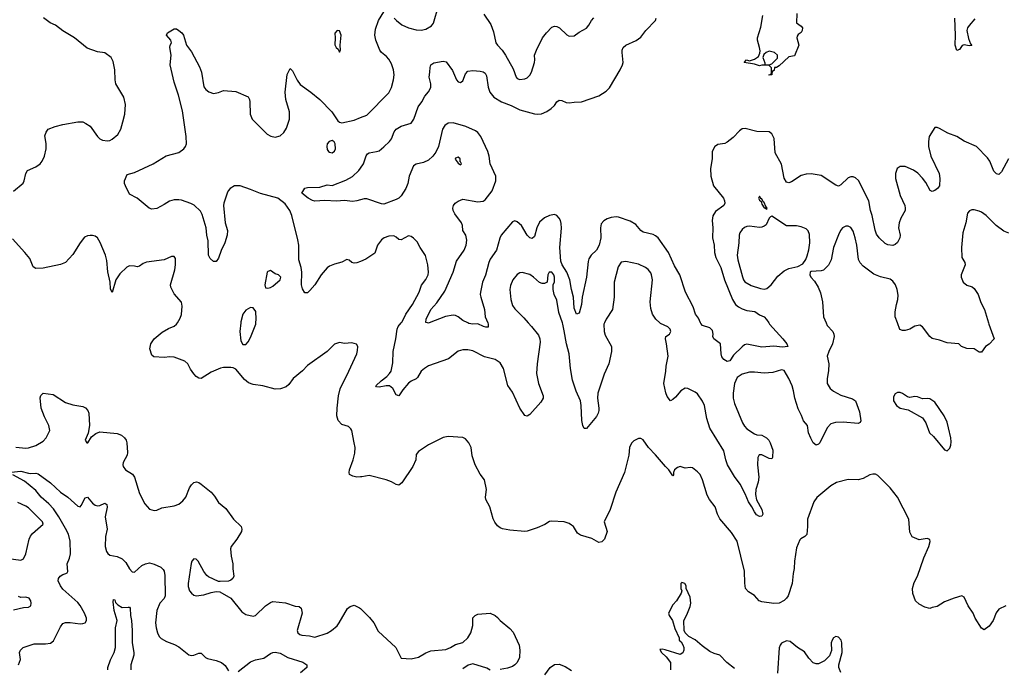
# Model space of a CAD drawing. Header units: inches. Extents: x 2143765 to 2212928, y 878963 to 1017374.
# Tile 99 of 256: x 2187240 to 2195214, y 917203 to 922456. Entities that reach past the tile are written whole.
import ezdxf

# ---------------------------------------------------------------- set-up
doc = ezdxf.new("R2010")
doc.units = ezdxf.units.IN
doc.header["$MEASUREMENT"] = 0
for name, color, linetype in [('C1981', 7, 'Continuous'), ('C1982', 7, 'Continuous'), ('C1991', 7, 'Continuous'), ('C1992', 7, 'Continuous')]:
    doc.layers.add(name, color=color, linetype=linetype)

msp = doc.modelspace()

# ---------------------------------------------------------------- linework, layer by layer
at = {"layer": 'C1981', "color": 5}
for points, elevation in [([(2190000, 918753.1), (2189970, 918751.8), (2189938, 918758), (2189912, 918772), (2189907.3, 918790), (2189911.5, 918810), (2189941.8, 918890), (2189954.1, 918945.9), (2189956.2, 918990), (2189950, 919028.7), (2189929.7, 919129.7), (2189922.6, 919142.6), (2189902, 919162), (2189850, 919178.7), (2189818.9, 919210), (2189808.7, 919248.7), (2189811.7, 919310), (2189822.8, 919410), (2189834.2, 919465.8), (2189906.3, 919610), (2189969.4, 919750), (2189976, 919776), (2189977.2, 919810), (2189968.9, 919828.9), (2189930, 919839), (2189870, 919834), (2189830, 919842), (2189790, 919828.7), (2189731, 919770), (2189570, 919656.2), (2189529, 919611), (2189454.8, 919550), (2189419.3, 919500.7), (2189397.5, 919482.5), (2189353.4, 919466.6), (2189310, 919463.6), (2189210, 919491.5), (2189130, 919500.5), (2189094.2, 919514.2), (2189060.7, 919540.7), (2188990, 919625.2), (2188970, 919635.1), (2188950, 919638), (2188890, 919638.4), (2188866.9, 919633.1), (2188790, 919602), (2188710, 919549.2), (2188690, 919553.2), (2188670, 919566), (2188650, 919587), (2188624.5, 919624.5), (2188601.6, 919670), (2188578, 919690), (2188490, 919721.7), (2188455.8, 919724.2), (2188410, 919719.7), (2188326, 919726), (2188310, 919738), (2188295.1, 919790), (2188300.9, 919830), (2188329.3, 919870), (2188394.2, 919925.8), (2188444.2, 919955.8), (2188490, 919973.1), (2188510, 919988.9), (2188516.7, 920000)], 460), ([(2189029.7, 920000), (2189023, 919930), (2189030, 919854), (2189046.4, 919826.4), (2189070, 919826), (2189090, 919846), (2189110, 919881), (2189151.5, 919990), (2189152.6, 920000)], 460), ([(2187210, 918994), (2187290, 918985.5), (2187311.7, 918988.3), (2187370, 919008), (2187430, 919043.6), (2187453.1, 919070), (2187483.1, 919130), (2187476.9, 919170), (2187439.6, 919239.6), (2187413.6, 919310), (2187406.8, 919393.2), (2187410, 919412), (2187430, 919430.8), (2187510, 919419.1), (2187610, 919355.8), (2187670, 919337.4), (2187750, 919322.4), (2187771.8, 919311.8), (2187792, 919292), (2187799.3, 919270), (2187804, 919170), (2187793.4, 919106.6), (2187771.3, 919050), (2187784.7, 919030), (2187792, 919030), (2187821.7, 919078.3), (2187856.6, 919103.4), (2187890, 919117.4), (2188030, 919103.7), (2188064, 919090), (2188088, 919070), (2188102.4, 919050), (2188108.9, 919028.9), (2188112.8, 918950), (2188109.1, 918930), (2188077.3, 918870), (2188074.3, 918850), (2188078, 918838), (2188098, 918810), (2188154.1, 918774.1), (2188170.9, 918750.9), (2188210, 918618), (2188253.8, 918533.8), (2188290, 918490.8), (2188330, 918480.7), (2188350, 918484.9), (2188390, 918503), (2188490, 918519.6), (2188530, 918533.1), (2188560.4, 918559.6), (2188584.5, 918590), (2188615.6, 918664.5), (2188630, 918688.4), (2188650, 918708.2), (2188672.1, 918712.1), (2188690, 918708.2), (2188710, 918695.5), (2188790.5, 918630), (2188817.7, 918597.7), (2188850, 918544.9), (2188910, 918497.6), (2188970.5, 918410), (2189032.7, 918350), (2189038.4, 918330), (2189036.4, 918310), (2188999.5, 918250), (2188952.9, 918190), (2188947.2, 918170), (2188951.3, 918110), (2188967.3, 918050), (2188967.1, 918007.1), (2188974.9, 917950), (2188966, 917930), (2188950, 917915.6), (2188930, 917907.8), (2188864.5, 917904.5), (2188850, 917906), (2188770, 917942.9), (2188754.3, 917954.3), (2188730, 917986), (2188684.5, 918070), (2188670, 918086.6), (2188650, 918089.3), (2188633.4, 918070), (2188627.5, 918052.5), (2188603.7, 917890), (2188605.3, 917865.3), (2188616.3, 917830), (2188630, 917810.8), (2188650, 917794), (2188670, 917790.6), (2188730, 917798), (2188790, 917818), (2188830, 917826), (2188862, 917822), (2188950.3, 917770.3), (2189038.8, 917658.8), (2189070, 917638.8), (2189130, 917624), (2189150, 917630.6), (2189230, 917708.5), (2189270, 917735.8), (2189290, 917743.1), (2189393.5, 917733.5), (2189470, 917704.9), (2189503.5, 917703.5), (2189518.8, 917690), (2189527.7, 917650), (2189486, 917510), (2189493.4, 917490), (2189510, 917475.5), (2189524.7, 917470), (2189586.2, 917466.2), (2189630, 917454.8), (2189730, 917488), (2189765.2, 917510), (2189810, 917548), (2189826.6, 917570), (2189894.2, 917685.8), (2189915.5, 917704.5), (2189950, 917714.8), (2189992.8, 917692.8), (2190000, 917685.9)], 460), ([(2187170, 918792.2), (2187250, 918800.6), (2187310, 918783.9), (2187330, 918780.7), (2187370, 918784), (2187390, 918778), (2187490, 918704.4), (2187570, 918630.3), (2187630, 918588.5), (2187710, 918514.9), (2187730, 918510.6), (2187739.1, 918520.9), (2187770, 918584), (2187790, 918587.7), (2187830, 918540.4), (2187850, 918524.9), (2187870, 918519.5), (2187890, 918522.6), (2187930, 918539.5), (2187944.9, 918530), (2187947.1, 918507.1), (2187931.1, 918430), (2187949, 918330), (2187935.2, 918270), (2187933.4, 918190), (2187943.1, 918150), (2187952.7, 918132.8), (2187970, 918120.3), (2188030, 918108.9), (2188070.2, 918090.2), (2188099.7, 918059.7), (2188130, 918008.4), (2188150, 917983.8), (2188170, 917982), (2188230, 918035), (2188258.4, 918050), (2188290, 918055.8), (2188330, 918046.4), (2188383.1, 918023.1), (2188402.7, 918002.7), (2188408.7, 917988.7), (2188414.3, 917954.3), (2188418.1, 917790), (2188410, 917767.6), (2188375, 917730), (2188351.8, 917671.8), (2188340.2, 917570), (2188345.2, 917530), (2188356.5, 917490), (2188370, 917459.1), (2188384.7, 917444.7), (2188430, 917418.9), (2188495, 917395), (2188530, 917376.5), (2188610, 917312.4), (2188630, 917306.7), (2188650, 917308.7), (2188690, 917326), (2188710, 917325.5), (2188743.8, 917290), (2188760.8, 917280.8), (2188830, 917266.5), (2188873, 917250), (2188904.5, 917224.5), (2188930, 917182)], 440), ([(2187229.4, 917230.6), (2187245.6, 917274.4), (2187238, 917330), (2187246, 917350), (2187269.2, 917370), (2187358.2, 917401.8), (2187450, 917399.7), (2187490, 917405.5), (2187513.9, 917426.1), (2187570, 917539.1), (2187590, 917566), (2187610, 917573.4), (2187650, 917573.7), (2187730, 917562.4), (2187750, 917564.4), (2187770, 917570.8), (2187780.7, 917590), (2187780.5, 917610), (2187764, 917650), (2187730, 917711.6), (2187710, 917736.3), (2187590, 917844.5), (2187571.6, 917870), (2187551.8, 917910), (2187554, 917930), (2187567, 917950), (2187590, 917963.1), (2187614, 917970), (2187624.2, 917975.8), (2187630, 917986), (2187624.8, 918050), (2187644.2, 918095.8), (2187651.2, 918130), (2187650, 918232), (2187634, 918290), (2187610, 918334.6), (2187557.2, 918430), (2187513.1, 918493.1), (2187475, 918535), (2187413.7, 918590), (2187370, 918643.7), (2187278.9, 918718.9), (2187185.1, 918770)], 440), ([(2187130, 918093.6), (2187250, 918079.5), (2187269.8, 918090.2), (2187289.7, 918130), (2187317.3, 918250), (2187327.2, 918272.8), (2187345, 918295), (2187429, 918370), (2187425.2, 918390), (2187310, 918501.3), (2187290, 918515.1), (2187224.9, 918544.9)], 460), ([(2187190, 917675.5), (2187270, 917696.3), (2187310, 917698), (2187329.2, 917710), (2187333.3, 917730), (2187330, 917748), (2187316, 917770), (2187290, 917779.5), (2187250, 917776), (2187230, 917785.2)], 460), ([(2187953.4, 917190), (2187954.6, 917210), (2187976, 917270), (2188005.8, 917330), (2188015.3, 917370), (2188016.3, 917530), (2188028.7, 917590), (2188006.2, 917670), (2187998, 917742), (2188000.4, 917759.6), (2188010, 917758), (2188016.7, 917736.7), (2188035.6, 917715.6), (2188070, 917695.3), (2188118.4, 917698.4), (2188130, 917697.3), (2188134.9, 917690), (2188136.5, 917630), (2188144.7, 917590), (2188151.3, 917510), (2188150.8, 917410), (2188165, 917330), (2188164.7, 917310), (2188139.5, 917230), (2188139.3, 917190)], 420), ([(2189010, 917177), (2189110, 917255.3), (2189150, 917272.2), (2189216.5, 917283.5), (2189270, 917322.4), (2189290, 917330.4), (2189310, 917332.2), (2189350, 917324.9), (2189411.5, 917291.5), (2189532.8, 917252.8), (2189564.4, 917230), (2189566.7, 917210), (2189515.1, 917164.9)], 440)]:
    msp.add_lwpolyline(points, dxfattribs=dict(at, elevation=elevation))
at = {"layer": 'C1982', "color": 5}
for points, elevation in [([(2187190, 921067.8), (2187267.2, 921132.8), (2187276.8, 921150), (2187288.6, 921211.4), (2187303.9, 921236.1), (2187370, 921264.9), (2187404.7, 921290), (2187422.3, 921310), (2187441.8, 921350), (2187454.2, 921410), (2187453.2, 921453.2), (2187443.6, 921516.4), (2187453.8, 921546.2), (2187471.7, 921568.3), (2187527.9, 921592.1), (2187590, 921606.4), (2187710, 921628.5), (2187750, 921628.2), (2187776.7, 921616.7), (2187810, 921593.4), (2187870, 921510.8), (2187890, 921490.8), (2187910, 921480.7), (2187950, 921475.5), (2187970, 921478), (2187990, 921487.7), (2188034.5, 921525.5), (2188058, 921570), (2188076, 921630), (2188092.3, 921690), (2188097.2, 921770), (2188084, 921830), (2188018, 921938), (2188012.3, 921970), (2188009.6, 922050), (2187996.6, 922116.6), (2187981.2, 922150), (2187930, 922189), (2187870, 922196), (2187786.8, 922226.8), (2187683.7, 922310), (2187590, 922366.3), (2187530.9, 922410.9), (2187486, 922430), (2187431.7, 922471.7)], 460), ([(2190000, 920498), (2189970, 920486), (2189950, 920484.5), (2189928.7, 920490), (2189909.1, 920509.1), (2189890, 920513.2), (2189848.7, 920491.3), (2189790, 920477.2), (2189750, 920461), (2189730, 920445.1), (2189682.3, 920390), (2189630, 920307.8), (2189590, 920262), (2189570, 920242.7), (2189550, 920245.2), (2189530, 920276), (2189521.6, 920310), (2189525, 920410), (2189518.7, 920450), (2189500.7, 920510), (2189499.3, 920630), (2189493.8, 920673.8), (2189444.8, 920870), (2189427.4, 920910), (2189390, 920965.3), (2189330, 921009.8), (2189189.5, 921049.5), (2189110, 921082.2), (2189025.2, 921110), (2188980.7, 921110), (2188944.6, 921090), (2188929, 921070), (2188920.9, 921050), (2188893.4, 920970), (2188891.8, 920950), (2188904.9, 920810), (2188921.6, 920750), (2188919.1, 920710), (2188902, 920650), (2188872.1, 920587.9), (2188850, 920524), (2188830, 920499), (2188810, 920497.2), (2188782.7, 920522.7), (2188769.7, 920549.7), (2188765.4, 920665.4), (2188754.7, 920710), (2188748.9, 920770), (2188718.6, 920878.6), (2188704.6, 920904.6), (2188652.8, 920952.8), (2188626.8, 920966.8), (2188550, 920993.6), (2188530, 920998.4), (2188490, 920997.8), (2188452.7, 920987.3), (2188410, 920958.9), (2188350, 920928), (2188310, 920922.4), (2188289.5, 920930), (2188190, 921011.8), (2188130, 921042.9), (2188096.5, 921110), (2188089.9, 921130), (2188089.9, 921150), (2188110, 921201.6), (2188170, 921219.5), (2188320.9, 921290), (2188425.7, 921354.3), (2188530, 921381.1), (2188568.9, 921411.1), (2188582.6, 921430), (2188589.8, 921450), (2188588.9, 921510), (2188557.8, 921717.8), (2188525.5, 921845.5), (2188489.7, 921950), (2188458.7, 922090), (2188465.6, 922170), (2188456, 922230), (2188459, 922250), (2188469, 922270), (2188464, 922290), (2188428.2, 922330), (2188436.3, 922350), (2188490, 922381.3), (2188510, 922381.6), (2188530, 922368.2), (2188553, 922350), (2188565.5, 922330), (2188590.5, 922250.5), (2188630, 922196), (2188695.4, 922075.4), (2188712.2, 922030), (2188732.2, 921912.2), (2188746.8, 921890), (2188771.8, 921871.8), (2188810, 921859.5), (2188850, 921865.5), (2188890, 921884), (2188990, 921874), (2189090, 921830.6), (2189100.5, 921810), (2189103.8, 921790), (2189106.7, 921690), (2189122.4, 921650), (2189244.9, 921530), (2189273.5, 921513.5), (2189310, 921504.9), (2189350, 921516.4), (2189378, 921542), (2189401.5, 921578.5), (2189425.8, 921650), (2189425.6, 921710), (2189395.4, 921810), (2189389.8, 921870), (2189407.3, 922012.7), (2189430, 922062), (2189450, 922041), (2189486.3, 921966.3), (2189511.7, 921931.7), (2189598, 921870), (2189670.5, 921810), (2189768, 921710), (2189816.8, 921636.8), (2189830, 921626.8), (2189850, 921620.7), (2189950, 921642.4), (2190000, 921663.1)], 440), ([(2190000, 920997.2), (2189971.2, 920988.8), (2189935.9, 920984.1), (2189870, 920991.1), (2189805.2, 920985.2), (2189710, 920991.8), (2189630, 920986.9), (2189610, 920991.8), (2189576, 921010), (2189525.2, 921050), (2189549.6, 921090.4), (2189570, 921096.4), (2189670, 921100.3), (2189730, 921117.4), (2189770, 921113.1), (2189882.3, 921157.7), (2189934, 921186), (2189986.5, 921233.5), (2190000, 921254.3)], 420), ([(2188516.7, 920000), (2188540.5, 920039.5), (2188551.6, 920068.4), (2188556.8, 920136.8), (2188550, 920169.2), (2188490, 920236), (2188465.1, 920290), (2188460.7, 920310), (2188496.9, 920430), (2188502.9, 920470), (2188501.2, 920521.2), (2188490, 920539), (2188470, 920537.2), (2188410, 920512.3), (2188267.9, 920492.1), (2188239.8, 920480.2), (2188210, 920459), (2188190, 920454), (2188170, 920461.2), (2188130, 920462.7), (2188108.3, 920451.7), (2188050, 920399), (2188018.8, 920350), (2187990, 920246), (2187976.4, 920276.4), (2187974, 920330), (2187953.8, 920413.8), (2187945.4, 920505.4), (2187934, 920550), (2187892.7, 920652.7), (2187869.6, 920689.6), (2187850, 920702.7), (2187830, 920709.3), (2187810, 920709.4), (2187790, 920706.6), (2187765.5, 920694.5), (2187730, 920649.2), (2187670, 920553.2), (2187610, 920489.3), (2187570, 920473.2), (2187430, 920443.7), (2187370, 920441.2), (2187350, 920454), (2187321.3, 920521.3), (2187282.4, 920570), (2187181.2, 920681.2)], 460), ([(2189152.6, 920000), (2189156.2, 920030), (2189152, 920092), (2189130, 920122), (2189110, 920124), (2189070, 920104), (2189047.3, 920070), (2189030.7, 920010), (2189029.7, 920000)], 460)]:
    msp.add_lwpolyline(points, dxfattribs=dict(at, elevation=elevation))
for points, elevation in [([(2189810, 922368), (2189791.6, 922348.4), (2189796, 922310), (2189792.7, 922252.7), (2189802, 922230), (2189818, 922218), (2189830, 922194), (2189838, 922210), (2189835.3, 922250), (2189844, 922330), (2189830, 922366)], 460), ([(2189770, 921477.2), (2189746, 921470), (2189730.8, 921450), (2189726, 921430), (2189730, 921404.7), (2189741, 921390), (2189750, 921382.8), (2189770, 921378.8), (2189790, 921391.3), (2189797, 921410), (2189795.1, 921450), (2189786.3, 921466.3)], 440), ([(2189270, 920425.2), (2189250, 920417.2), (2189244.9, 920410), (2189224, 920310), (2189230, 920284.7), (2189250, 920282.8), (2189270, 920287.7), (2189290, 920297.3), (2189349, 920350), (2189356, 920370), (2189335.3, 920390), (2189310, 920398)], 460)]:
    msp.add_lwpolyline(points, close=True, dxfattribs=dict(at, elevation=elevation))
at = {"layer": 'C1991', "color": 5}
for points, elevation in [([(2191358.9, 920000), (2191384.9, 919970), (2191440.7, 919900.7), (2191453, 919870), (2191454.6, 919845.4), (2191430.4, 919670), (2191424.9, 919590), (2191440.3, 919510), (2191480.5, 919410), (2191480.5, 919390), (2191460.5, 919359.5), (2191370, 919259.6), (2191350, 919246), (2191330, 919249.2), (2191289.6, 919310), (2191230, 919438), (2191194.2, 919494.2), (2191158.2, 919630), (2191130, 919676), (2191090, 919703.1), (2191004.2, 919724.2), (2190910, 919775.4), (2190870, 919783.5), (2190830, 919783), (2190790, 919771.5), (2190711.5, 919708.5), (2190550, 919651.3), (2190517.3, 919630), (2190490.3, 919609.7), (2190462.3, 919557.7), (2190451.6, 919548.4), (2190410, 919529.6), (2190390, 919511.6), (2190342.2, 919457.8), (2190309.3, 919409.3), (2190290, 919418), (2190262.7, 919470), (2190235.3, 919490), (2190208.9, 919491.1), (2190150, 919480.7), (2190130, 919481.2), (2190124.5, 919490), (2190166, 919530), (2190213.5, 919566.5), (2190236.1, 919590), (2190247.9, 919610), (2190262.3, 919677.7), (2190264.5, 919770), (2190287.1, 919870), (2190295.6, 919950), (2190305.7, 919970), (2190330.1, 920000)], 440), ([(2190555.2, 920000), (2190550, 919998), (2190543.3, 920000)], 420), ([(2191030.3, 920000), (2191034.9, 919990), (2191033, 919967), (2191014.6, 919965.4), (2190995.3, 919970), (2190950, 919992.7), (2190910, 919989.7), (2190876.1, 919996.1), (2190868.7, 920000)], 420), ([(2191974.9, 920000), (2191970.4, 919990), (2191974.4, 919930), (2191981.7, 919901.7), (2192033, 919810), (2192034, 919770), (2192010.3, 919669.7), (2191974.3, 919585.7), (2191921.5, 919430), (2191919.6, 919390), (2191930.4, 919310), (2191930.3, 919290), (2191923.7, 919270), (2191910, 919242), (2191830, 919145.2), (2191810, 919144), (2191799.5, 919170), (2191791.8, 919210), (2191788, 919330), (2191782, 919370), (2191747.8, 919447.8), (2191716.1, 919536.1), (2191699.4, 919630), (2191689.8, 919750), (2191668.9, 919830), (2191650, 919937.2), (2191638.2, 919990), (2191634.8, 920000)], 440), ([(2193771.5, 920000), (2193779.9, 919979.9), (2193824.9, 919930), (2193834.4, 919910), (2193836.4, 919890), (2193823.7, 919830), (2193793.1, 919770), (2193780.2, 919730), (2193791.6, 919670), (2193789, 919611), (2193779, 919550), (2193780.2, 919510), (2193802.3, 919470), (2193830, 919447.6), (2193890, 919415.6), (2193984.7, 919384.7), (2194008.3, 919368.3), (2194039.9, 919279.9), (2194053.2, 919206.8), (2194047.5, 919192.5), (2194030, 919185.6), (2193910, 919195.1), (2193847.5, 919192.5), (2193810, 919181.6), (2193779.3, 919150), (2193718.8, 919030), (2193710, 919019), (2193690, 919009.2), (2193665.2, 919030), (2193646.3, 919066.3), (2193627.3, 919110), (2193619.3, 919170), (2193587.2, 919207.2), (2193571.3, 919251.3), (2193543.3, 919303.3), (2193516.2, 919390), (2193506.6, 919450), (2193494.5, 919490), (2193469.5, 919550), (2193430, 919616), (2193410, 919620.7), (2193340.3, 919599.7), (2193270, 919593.3), (2193190, 919601.8), (2193150, 919600.9), (2193090, 919584.4), (2193050, 919557.4), (2193028.2, 919510), (2193016.8, 919430), (2193016.8, 919390), (2193030, 919347), (2193094.5, 919190), (2193110, 919163.6), (2193130, 919142.3), (2193190, 919101.6), (2193210, 919093), (2193250, 919090.4), (2193286.8, 919070), (2193306.8, 919050), (2193318.8, 919030), (2193338.8, 918970), (2193337.3, 918910), (2193330, 918899), (2193310, 918900.9), (2193250, 918932), (2193228.3, 918931.7), (2193218, 918910), (2193215.8, 918850), (2193224.6, 918750), (2193219.2, 918710), (2193201.3, 918650), (2193199.8, 918610), (2193208.1, 918568.1), (2193250.1, 918490.1), (2193258.8, 918450), (2193250, 918435.8), (2193230, 918432.7), (2193206.1, 918446.1), (2193189.9, 918469.9), (2193169.8, 918510), (2193141.3, 918550), (2193115, 918615), (2193074.6, 918694.6), (2193030, 918756), (2192973, 918850), (2192958.3, 918890), (2192943.5, 918963.5), (2192830, 919146.6), (2192805, 919225), (2192786.3, 919330), (2192770, 919365.4), (2192730, 919424.5), (2192710, 919439.6), (2192650, 919469.6), (2192630, 919471.3), (2192594.9, 919450), (2192550, 919398), (2192530, 919379.3), (2192510, 919369.2), (2192484.4, 919404.4), (2192473.4, 919433.4), (2192457.4, 919510), (2192473.7, 919610), (2192475.4, 919650), (2192491.8, 919730), (2192479.2, 919830), (2192469.6, 919870.4), (2192472.7, 919890), (2192501.2, 919910), (2192513.6, 919930), (2192506.6, 919950), (2192490, 919969.3), (2192430, 919995.1), (2192424.7, 920000)], 440), ([(2193306.6, 920000), (2193312.7, 919990), (2193420.9, 919870), (2193452, 919830), (2193460.7, 919810), (2193416.4, 919803.6), (2193347.1, 919812.9), (2193250, 919803.8), (2193130, 919827.2), (2193110, 919821.7), (2193090, 919806.4), (2193021.2, 919738.8), (2192990, 919694.4), (2192970, 919688.6), (2192943, 919703), (2192926.5, 919726.5), (2192920.3, 919750), (2192915.1, 919830), (2192861.6, 919870), (2192854.3, 919890), (2192856.9, 919910), (2192850, 919939.3), (2192830, 919960.7), (2192770, 919978.4), (2192755.2, 919995.2), (2192753.2, 920000)], 420), ([(2195085.1, 920000), (2195088, 919990), (2195131, 919870), (2195090, 919828.7), (2195062, 919810), (2195030, 919762), (2195010, 919764), (2194970, 919789.2), (2194910, 919792.3), (2194868, 919810), (2194846, 919830), (2194750, 919839.7), (2194690, 919861.3), (2194630, 919873.6), (2194609.8, 919889.8), (2194550, 919969.4), (2194530, 919980.9), (2194490, 919972.7), (2194450, 919949.3), (2194410, 919939.3), (2194390, 919939.3), (2194367.6, 919947.6), (2194348, 920000)], 440), ([(2195226.8, 917710), (2195170, 917682.9), (2195147.9, 917652.1), (2195123, 917590), (2195090, 917545.2), (2195050, 917513.2), (2195030, 917529), (2194977.2, 917610), (2194960.7, 917650), (2194921.3, 917710), (2194890, 917779), (2194870, 917789.2), (2194807.9, 917772.1), (2194730, 917740.9), (2194670, 917702.7), (2194630, 917696), (2194610, 917686.6), (2194570, 917697.7), (2194523.3, 917723.3), (2194495.8, 917750), (2194472.1, 917807.9), (2194469.6, 917850), (2194483.1, 917896.9), (2194511.1, 917948.9), (2194562, 918098), (2194602.7, 918190), (2194613.2, 918230), (2194610, 918246), (2194590, 918255.3), (2194524, 918244), (2194468.9, 918268.9), (2194450, 918306), (2194441.2, 918410), (2194349.8, 918589.8), (2194290, 918664.5), (2194190, 918765.2), (2194170, 918776), (2194150, 918776), (2194124.7, 918770), (2194070, 918740.9), (2194030.4, 918729.6), (2193950, 918733.3), (2193853.5, 918706.5), (2193810, 918681.6), (2193694.7, 918585.3), (2193670.4, 918550), (2193620.5, 918410), (2193620.7, 918350), (2193613.4, 918286.6), (2193598, 918270), (2193567.3, 918252.7), (2193558, 918242), (2193530, 918178), (2193514, 918070), (2193511.9, 918011.9), (2193503.1, 917970), (2193495.6, 917890), (2193463.1, 917790), (2193450.2, 917769.8), (2193430, 917751.6), (2193390, 917731.3), (2193347.3, 917727.2), (2193250, 917740.7), (2193229.7, 917749.7), (2193190, 917793.2), (2193142.5, 917822.5), (2193118, 917850), (2193111.5, 917891.5), (2193109.8, 917990), (2193050, 918233.2), (2193003.3, 918303.3), (2192910, 918412.7), (2192890.9, 918450.9), (2192870.9, 918510), (2192826.3, 918570), (2192806.1, 918606.1), (2192769.7, 918730), (2192750, 918771.8), (2192730, 918794.5), (2192690, 918826.6), (2192670, 918829.4), (2192630, 918824.5), (2192590, 918836.9), (2192567.7, 918830), (2192544, 918810), (2192534, 918790), (2192536, 918770), (2192530, 918762), (2192497.2, 918810), (2192470, 918836), (2192390, 918932.3), (2192331.2, 918991.2), (2192290, 919053.2), (2192270, 919065.2), (2192250, 919064), (2192214.4, 919045.6), (2192194.4, 919025.6), (2192178.8, 918990), (2192174, 918930), (2192138, 918790), (2192068.4, 918630), (2192021.6, 918490), (2191973, 918390), (2191996.3, 918310), (2191976, 918250), (2191953.2, 918226.8), (2191930, 918222.7), (2191874.5, 918254.5), (2191781, 918281), (2191758.6, 918298.6), (2191723.7, 918350), (2191710, 918362), (2191690, 918375.1), (2191650, 918387.8), (2191550, 918395.1), (2191530, 918392.3), (2191491.8, 918368.2), (2191430, 918340.7), (2191350, 918314), (2191330, 918311.8), (2191210, 918320.7), (2191150, 918332.3), (2191130, 918341.2), (2191110, 918357.2), (2191087, 918387), (2191073.9, 918413.9), (2191047.3, 918510), (2191016.3, 918570), (2191013, 918590), (2191019.6, 918650), (2191004, 918730), (2190970, 918775.3), (2190929.5, 918849.5), (2190904.8, 918924.8), (2190895.1, 918990), (2190876, 919030), (2190850, 919062), (2190830, 919073.2), (2190710, 919080.7), (2190670, 919072.3), (2190550, 919012.3), (2190470, 918958.4), (2190450, 918933.2), (2190446.9, 918890), (2190422.9, 918837.1), (2190334.1, 918705.9), (2190310, 918687.3), (2190290, 918691.8), (2190252.3, 918712.3), (2190208.9, 918728.9), (2190070, 918765.6), (2190010, 918753.6), (2190000, 918753.1)], 460), ([(2193030, 917202), (2192966, 917250), (2192910, 917309.2), (2192863.3, 917323.3), (2192830, 917339.3), (2192765.6, 917385.6), (2192710, 917433.2), (2192660.2, 917460.2), (2192628.7, 917488.7), (2192622, 917510), (2192619, 917590), (2192644.1, 917635.9), (2192670, 917702), (2192676, 917730), (2192670, 917778), (2192638, 917850), (2192638, 917870), (2192626, 917890), (2192602, 917898), (2192594, 917890), (2192594, 917850), (2192602, 917830), (2192598, 917810), (2192558, 917750), (2192530, 917718), (2192494.8, 917650), (2192498.8, 917630), (2192526.8, 917590), (2192544.5, 917524.5), (2192582, 917450), (2192582, 917430), (2192596.9, 917416.9), (2192610, 917394), (2192618, 917370), (2192618, 917350), (2192611.1, 917328.9), (2192590, 917315.3), (2192466.4, 917353.6), (2192442, 917358), (2192425.4, 917354.6), (2192438, 917330), (2192475.9, 917295.9), (2192511.3, 917250), (2192511.3, 917190)], 480), ([(2190000, 917685.9), (2190074.2, 917614.2), (2190106.8, 917570), (2190143.4, 917503.4), (2190284.9, 917370), (2190330, 917284.7), (2190410, 917278.8), (2190470, 917293.4), (2190530, 917328.5), (2190570, 917344.2), (2190690, 917356), (2190730, 917371.8), (2190770, 917396.4), (2190827.9, 917412.1), (2190869.4, 917450), (2190892.3, 917490), (2190909.1, 917549.1), (2190910, 917612), (2190928, 917630), (2190950, 917642), (2191050.4, 917650.4), (2191090, 917630.7), (2191110, 917614.8), (2191130.5, 917590.5), (2191210, 917524), (2191236.5, 917496.5), (2191286, 917390), (2191290.3, 917350), (2191288.4, 917290), (2191270, 917249.4), (2191250.3, 917229.7), (2191230, 917218.4), (2191190, 917203.6), (2191130, 917194)], 460), ([(2193889, 917170), (2193874, 917210), (2193874, 917230), (2193901.2, 917330), (2193897.2, 917410), (2193892.3, 917430), (2193870, 917454), (2193850, 917459), (2193830, 917448.7), (2193818.8, 917430), (2193810.8, 917410), (2193813.4, 917346.6), (2193796.8, 917303.2), (2193756.8, 917263.2), (2193710, 917238), (2193690, 917238), (2193667.2, 917247.2), (2193630, 917284.5), (2193595.2, 917335.2), (2193539.5, 917370), (2193479.1, 917419.1), (2193450, 917426), (2193410, 917405.2), (2193397.3, 917390), (2193390.4, 917369.6), (2193376.5, 917163.5)], 480), ([(2191050, 917187), (2191022.7, 917202.7), (2190910, 917239.7), (2190871.5, 917228.4), (2190830, 917198.4)], 460), ([(2191493, 917150), (2191537, 917210), (2191570, 917233.1), (2191610, 917235.3), (2191657, 917217), (2191710, 917184.2)], 460)]:
    msp.add_lwpolyline(points, dxfattribs=dict(at, elevation=elevation))
at = {"layer": 'C1991', "color": 5, "elevation": 460}
msp.add_lwpolyline([(2194350, 919437), (2194330, 919426), (2194317.3, 919402.7), (2194316.4, 919370), (2194340.5, 919330), (2194370, 919310.4), (2194435.6, 919295.6), (2194550.3, 919230.3), (2194577.1, 919190), (2194607.7, 919110), (2194640.3, 919080.3), (2194730, 918972), (2194750, 918964.7), (2194772.9, 918987.1), (2194781.2, 919010), (2194783.2, 919036.8), (2194782, 919070), (2194762, 919150), (2194750, 919195.3), (2194727.5, 919247.5), (2194650, 919359.3), (2194610, 919386), (2194590, 919389.2), (2194550, 919386), (2194510, 919401.2), (2194490, 919404), (2194450, 919396), (2194430, 919402.7), (2194390, 919429.5), (2194370, 919436.2)], close=True, dxfattribs=at)
at = {"layer": 'C1992', "color": 5}
for points, elevation in [([(2190000, 921663.1), (2190050, 921683.8), (2190230, 921863), (2190251.6, 921908.4), (2190267.4, 921970), (2190272.7, 922010), (2190267.8, 922050), (2190250, 922099.5), (2190230, 922135.6), (2190210, 922158), (2190169.8, 922189.8), (2190155.4, 922210), (2190124.6, 922290), (2190116.5, 922330), (2190121.7, 922378.3), (2190146.9, 922450), (2190190, 922519.3)], 440), ([(2190273.1, 922470), (2190290.3, 922450), (2190334.6, 922414.6), (2190390, 922391.7), (2190450, 922375.3), (2190490, 922370.4), (2190530, 922378.4), (2190574.6, 922405.4), (2190591.6, 922428.4), (2190631.8, 922568.2)], 440), ([(2191000, 922500), (2191056.3, 922416.3), (2191076.7, 922356.7), (2191097, 922270), (2191108.7, 922250), (2191148.2, 922208.2), (2191174.4, 922170), (2191237.3, 922057.3), (2191260.7, 921990), (2191270, 921978.8), (2191290.7, 921970.7), (2191330, 921976.4), (2191350, 921986.7), (2191370, 922006), (2191385.6, 922030), (2191409.7, 922110), (2191412.8, 922130), (2191409.6, 922170), (2191424.2, 922210), (2191474.7, 922310), (2191505.6, 922350), (2191550, 922395.5), (2191570, 922403.8), (2191590, 922401.6), (2191610.3, 922390.3), (2191670, 922334), (2191690, 922324), (2191730, 922326.8), (2191770, 922356.3), (2191830, 922387.3), (2191850, 922411), (2191871.5, 922450), (2191889.8, 922470.2)], 440), ([(2193534.7, 922505.3), (2193530.9, 922430.9), (2193570, 922404.7), (2193578.8, 922390), (2193577.3, 922370), (2193567.5, 922352.5), (2193544.1, 922335.9), (2193536.3, 922323.7), (2193533.4, 922310), (2193551, 922250), (2193515.5, 922164.5), (2193470, 922155.1), (2193390, 922083.7), (2193368, 922068), (2193352, 922068), (2193350, 922046), (2193338, 922042), (2193331.6, 922028.4), (2193330, 922008.7), (2193310, 922006), (2193306, 922010), (2193326, 922014), (2193328, 922030), (2193327.3, 922067.3), (2193307.3, 922087.3), (2193250, 922088), (2193230, 922082), (2193190, 922095.3), (2193106, 922110), (2193126, 922130), (2193150, 922122), (2193190, 922135.5), (2193222.5, 922157.5), (2193234.5, 922185.5), (2193235.4, 922204.6), (2193232.4, 922232.4), (2193215.1, 922290), (2193214.2, 922310), (2193243.1, 922396.9), (2193258.5, 922490)], 380), ([(2190000, 921254.3), (2190023, 921290), (2190047.1, 921352.9), (2190058, 921370), (2190070, 921378.4), (2190130, 921387.4), (2190150, 921394.6), (2190190, 921425.5), (2190235.1, 921470), (2190249.8, 921490), (2190272, 921548), (2190289.8, 921570.2), (2190330, 921594.9), (2190410, 921617), (2190432.7, 921650), (2190466.2, 921750), (2190497.4, 921790), (2190522.3, 921837.8), (2190550, 921870.8), (2190570, 921906), (2190570, 921938), (2190555.1, 921990), (2190562.7, 922030), (2190564, 922070), (2190569, 922090), (2190593.6, 922106.4), (2190670, 922120.5), (2190694.6, 922114.6), (2190744.6, 922044.6), (2190778, 921970), (2190790, 921954), (2190810, 921948.2), (2190830, 921961), (2190850, 922018), (2190870, 922038.8), (2190910, 922044.9), (2190970, 922040.3), (2190994, 922034), (2191010, 922022), (2191020.2, 922000.3), (2191033.4, 921910), (2191047.7, 921870), (2191080.4, 921830), (2191142.4, 921790), (2191220.7, 921760.7), (2191290, 921725.8), (2191410, 921694.7), (2191430, 921691.4), (2191466, 921694), (2191508.6, 921711.4), (2191543.8, 921736.2), (2191570, 921762), (2191590, 921790.7), (2191610, 921805.5), (2191630, 921803.1), (2191666.5, 921786.5), (2191690, 921782.3), (2191730, 921788.9), (2191790, 921790.3), (2191930, 921839.3), (2191990, 921877.1), (2192016.2, 921903.8), (2192102.4, 922050), (2192121.6, 922090), (2192126, 922110), (2192118.3, 922190), (2192118.9, 922210), (2192126, 922230), (2192149.8, 922250.2), (2192232.2, 922287.8), (2192270, 922313.7), (2192310.9, 922370), (2192388.3, 922450), (2192395.1, 922470)], 420), ([(2194976.4, 922463.6), (2194929.4, 922410), (2194916.8, 922390), (2194911, 922370), (2194923.5, 922303.5), (2194941.3, 922261.3), (2194951.4, 922248.6), (2194930, 922244.5), (2194890, 922253), (2194871.6, 922248.4), (2194850, 922213.6), (2194830, 922207.6), (2194816.2, 922250), (2194819.6, 922330), (2194812.6, 922470)], 380), ([(2190543.3, 920000), (2190530, 920004), (2190532, 920030), (2190569.8, 920110), (2190618.1, 920161.9), (2190683.3, 920256.7), (2190751.4, 920410), (2190778.3, 920501.7), (2190838.4, 920590), (2190856.8, 920630), (2190860.9, 920670), (2190854.3, 920710), (2190829.6, 920750), (2190825.6, 920790), (2190818.7, 920810), (2190763.8, 920883.8), (2190751, 920910), (2190748.7, 920930), (2190752.6, 920950), (2190766.6, 920970), (2190790, 920987.4), (2190830, 921002.6), (2190950, 920982.3), (2190993.7, 920986.3), (2191010, 920997.6), (2191065.6, 921070), (2191097.3, 921150), (2191095.1, 921190), (2191049.9, 921289.9), (2191043, 921350), (2191032.2, 921390), (2190973.5, 921510), (2190950, 921541.4), (2190930, 921556.5), (2190854.3, 921590), (2190750, 921622), (2190710, 921617.3), (2190681.7, 921598.3), (2190665, 921570), (2190632.9, 921430), (2190610, 921384.6), (2190585.4, 921350), (2190550, 921318.5), (2190510, 921299.1), (2190450, 921285.1), (2190427.9, 921272.1), (2190395.3, 921190), (2190383.6, 921130), (2190367.7, 921090), (2190330, 921029.6), (2190310.4, 921010), (2190290, 921000.5), (2190190, 920962.7), (2190170, 920963.7), (2190050, 921006.2), (2190030, 921006), (2190000, 920997.2)], 420), ([(2195247, 921330), (2195190, 921224), (2195170, 921202.7), (2195150, 921206.6), (2195130, 921229.2), (2195096.4, 921310), (2195077.7, 921337.7), (2194988.4, 921428.4), (2194890, 921472), (2194830, 921508.9), (2194757.8, 921537.8), (2194690, 921574), (2194670, 921582.7), (2194650, 921582), (2194606, 921510), (2194599.5, 921470), (2194599.5, 921430), (2194618.3, 921350), (2194686, 921210), (2194691.4, 921170), (2194688.5, 921110), (2194673.7, 921090), (2194650, 921073), (2194630, 921066), (2194612.6, 921072.6), (2194578, 921138), (2194552.6, 921172.6), (2194512.5, 921212.5), (2194478, 921238), (2194410, 921268.3), (2194370, 921267.6), (2194346, 921250), (2194332.2, 921210), (2194333.7, 921170), (2194370, 921031), (2194408.4, 920950), (2194412.2, 920930), (2194410.4, 920910), (2194375.8, 920850), (2194361.2, 920810), (2194356.9, 920770), (2194370.2, 920710), (2194368.5, 920690), (2194349.6, 920650.4), (2194330, 920634.8), (2194310, 920627.7), (2194270, 920632), (2194250, 920642.7), (2194200.9, 920690), (2194179.7, 920719.7), (2194167.6, 920752.4), (2194144.5, 920870), (2194130.7, 920910), (2194117, 920990), (2194033, 921153), (2194010, 921175.8), (2193990, 921182.8), (2193970, 921183.5), (2193950, 921176.4), (2193890, 921118), (2193870, 921108), (2193850, 921114.7), (2193730, 921194.7), (2193650, 921207.8), (2193610, 921205.1), (2193570, 921194.3), (2193490, 921142.6), (2193470, 921134.7), (2193450, 921140.5), (2193430, 921172.7), (2193410, 921286), (2193358, 921378), (2193350, 921493.2), (2193330.8, 921530.8), (2193308.2, 921548.2), (2193210, 921549.7), (2193114.1, 921574.1), (2193090, 921571.7), (2193070, 921557.4), (2193018.2, 921501.8), (2192970, 921463.6), (2192950, 921453.6), (2192894.9, 921445.1), (2192881.7, 921438.3), (2192870, 921429.3), (2192848.9, 921390), (2192846.9, 921330), (2192833.8, 921250), (2192838.3, 921190), (2192858.3, 921110), (2192938.9, 921010), (2192948.8, 920990), (2192951.8, 920970), (2192942, 920950), (2192876, 920904), (2192852.8, 920867.2), (2192848.9, 920830), (2192853.4, 920770), (2192850.2, 920690), (2192863.9, 920630), (2192867.8, 920570), (2192878, 920530), (2192919.1, 920450), (2192947.3, 920350), (2193013.9, 920190), (2193037.8, 920150), (2193060.2, 920130), (2193090, 920113.5), (2193130, 920101.1), (2193193.6, 920093.6), (2193230, 920066.7), (2193268.9, 920048.9), (2193289, 920029), (2193306.6, 920000)], 420), ([(2195250, 920727), (2195210, 920743.7), (2195147.6, 920790), (2195067, 920870), (2195030, 920896.9), (2195010, 920905.6), (2194970, 920917), (2194950, 920916), (2194930.6, 920909.4), (2194914.8, 920890), (2194901.6, 920810), (2194878.7, 920730), (2194866.4, 920610), (2194870.5, 920530.5), (2194894.8, 920490), (2194896.3, 920470), (2194864, 920390), (2194864, 920370), (2194881, 920330), (2194910, 920306), (2194953.7, 920293.7), (2194970, 920278), (2195002.8, 920230), (2195024.9, 920164.9), (2195053, 920110), (2195085.1, 920000)], 440), ([(2192753.2, 920000), (2192737.4, 920037.4), (2192712.3, 920072.2), (2192692.8, 920130), (2192630.8, 920250), (2192586.3, 920390), (2192542.9, 920462.9), (2192493.8, 920570), (2192410, 920688.8), (2192390, 920706.8), (2192370, 920716.9), (2192290, 920735.4), (2192270.8, 920750), (2192230, 920797.6), (2192183.5, 920823.5), (2192090, 920855.5), (2192070, 920858.4), (2192030, 920854.4), (2191996.9, 920843.1), (2191970, 920827.2), (2191950, 920803.7), (2191944, 920770), (2191947, 920690), (2191933, 920630), (2191910.2, 920590), (2191869.1, 920550), (2191850, 920518.4), (2191843, 920497), (2191830.2, 920370), (2191795.6, 920210), (2191788.4, 920150), (2191770, 920078), (2191750, 920072), (2191730, 920119.3), (2191724.3, 920210), (2191708.2, 920270), (2191694.9, 920350), (2191672.2, 920410), (2191634, 920470), (2191621.4, 920501.4), (2191614.7, 920610), (2191627.3, 920767.3), (2191625.7, 920805.7), (2191619.9, 920830), (2191608.8, 920850), (2191590, 920869.8), (2191570, 920878), (2191530.4, 920870), (2191490, 920850.6), (2191450, 920815.3), (2191426.8, 920770), (2191410, 920700.9), (2191390, 920683.5), (2191370, 920688.3), (2191350, 920711.5), (2191303.5, 920790), (2191270, 920818.5), (2191250, 920826.9), (2191230, 920818.3), (2191138.2, 920710), (2191127.3, 920687.3), (2191102.7, 920590), (2191050, 920515.8), (2191039.3, 920490), (2191012.8, 920387.2), (2190987.1, 920330), (2190972, 920250), (2190970.2, 920230), (2190974.5, 920210), (2191003.2, 920110), (2191008.3, 920048.3), (2191030.3, 920000)], 420), ([(2194348, 920000), (2194329.3, 920050), (2194329.4, 920090), (2194339.5, 920150), (2194352, 920190), (2194354, 920226), (2194346.6, 920270), (2194331.3, 920310), (2194310, 920338), (2194290, 920354), (2194210, 920372.3), (2194156.1, 920396.1), (2194070, 920459.3), (2194045.9, 920485.9), (2194033.9, 920513.9), (2194019.1, 920630), (2194007.1, 920690), (2193990, 920742.7), (2193970, 920772), (2193950, 920782.9), (2193930, 920785.1), (2193903, 920770), (2193887, 920750), (2193870, 920713.2), (2193830.4, 920610), (2193810.5, 920510), (2193790, 920468.7), (2193750, 920428.7), (2193730, 920422), (2193650, 920418), (2193642, 920410), (2193638, 920390), (2193646, 920370), (2193678, 920338), (2193706.8, 920290), (2193724.5, 920244.5), (2193742, 920170), (2193750.7, 920050), (2193771.5, 920000)], 440), ([(2190330.1, 920000), (2190338.2, 920010), (2190367.6, 920072.4), (2190420.3, 920150), (2190475.6, 920250), (2190494.8, 920305.2), (2190528.7, 920351.3), (2190546.9, 920390), (2190549.7, 920410.3), (2190544.8, 920470), (2190527.3, 920547.2), (2190483.6, 920610), (2190458, 920658), (2190430, 920687), (2190410, 920700.7), (2190390, 920705.1), (2190330, 920673.7), (2190310, 920675.1), (2190290, 920694), (2190270, 920704.7), (2190230, 920703.6), (2190190.3, 920689.7), (2190170, 920674), (2190138, 920630), (2190115.3, 920564.7), (2190044.3, 920515.7), (2190000, 920498)], 440), ([(2192424.7, 920000), (2192392.3, 920030), (2192363.6, 920070), (2192350, 920118), (2192346.3, 920170), (2192365.6, 920350), (2192357.6, 920390), (2192350, 920405.2), (2192330, 920432), (2192309, 920450), (2192250, 920476.2), (2192150, 920498), (2192110, 920492.3), (2192085.4, 920454.6), (2192055.3, 920330), (2192055.2, 920210), (2192040.3, 920110), (2191988.2, 920030), (2191974.9, 920000)], 440), ([(2191634.8, 920000), (2191605.6, 920085.6), (2191590, 920184), (2191569.6, 920230), (2191559.5, 920270), (2191561.2, 920310), (2191570, 920334), (2191571.3, 920370), (2191566, 920390), (2191550, 920411.8), (2191527.7, 920410), (2191516.3, 920390), (2191510.7, 920329.3), (2191490, 920319.3), (2191470, 920319.5), (2191450, 920327.3), (2191402, 920370), (2191370, 920391.6), (2191310, 920409.6), (2191290, 920405.6), (2191270, 920393.6), (2191233.4, 920350), (2191215.9, 920304.1), (2191209.2, 920270.8), (2191216.5, 920190), (2191230, 920142), (2191250, 920113), (2191322.3, 920042.3), (2191358.9, 920000)], 440), ([(2190868.7, 920000), (2190830, 920020.7), (2190790, 920049.6), (2190770, 920059.5), (2190750, 920062.9), (2190688.5, 920051.5), (2190555.2, 920000)], 420)]:
    msp.add_lwpolyline(points, dxfattribs=dict(at, elevation=elevation))
for points, elevation in [([(2193310, 922200.5), (2193284, 922190), (2193266.2, 922173.8), (2193258.8, 922150), (2193274, 922106), (2193274, 922094), (2193310, 922091.3), (2193330, 922098), (2193375.8, 922144.2), (2193376.2, 922170), (2193354, 922190)], 380), ([(2190790, 921342), (2190770, 921335.3), (2190767.3, 921327.3), (2190790, 921294), (2190810, 921282), (2190818, 921290), (2190810, 921306), (2190806, 921306), (2190808, 921330)], 440), ([(2193230, 921026), (2193222, 921010), (2193230, 920994), (2193243.6, 920983.6), (2193250, 920962), (2193270, 920932), (2193274, 920934), (2193274, 920930), (2193290, 920922), (2193294, 920930), (2193282, 920942), (2193270, 920975.3), (2193260.2, 920980.2), (2193250, 921006), (2193246, 921006)], 440), ([(2193330, 920864), (2193319.6, 920860.4), (2193310.7, 920849.3), (2193285.5, 920794.5), (2193270, 920782.7), (2193250, 920775.1), (2193230, 920774), (2193150, 920784.2), (2193130, 920781.3), (2193110, 920773), (2193090, 920755.6), (2193071.8, 920730), (2193065.8, 920710), (2193063.6, 920650), (2193051.1, 920550), (2193055.9, 920510), (2193093, 920373), (2193100.9, 920350), (2193113, 920333), (2193163.2, 920303.2), (2193238.2, 920278.2), (2193270, 920273.6), (2193290, 920279.6), (2193326.6, 920310), (2193380.6, 920379.4), (2193430, 920421.6), (2193470, 920440.5), (2193542, 920458), (2193582, 920478), (2193605.2, 920514.8), (2193616.2, 920543.8), (2193630, 920592), (2193639.7, 920650), (2193636.3, 920716.3), (2193624.8, 920744.8), (2193610, 920761.2), (2193570, 920779.3), (2193530, 920786), (2193450, 920787)], 440)]:
    msp.add_lwpolyline(points, close=True, dxfattribs=dict(at, elevation=elevation))

doc.saveas('drawing.dxf')
